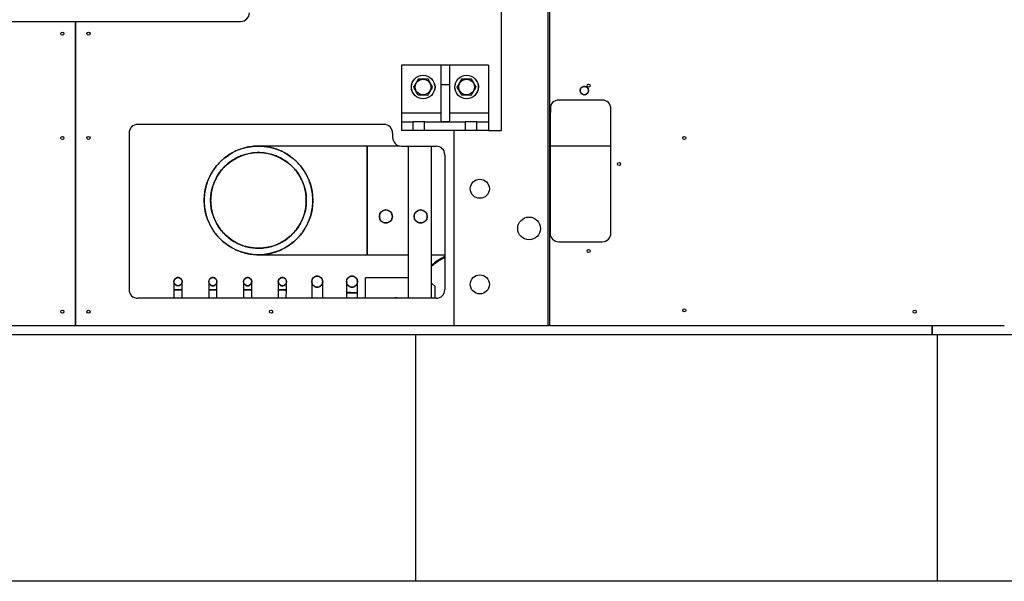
# Model space of a CAD drawing. Header units: millimetres. Extents: x 5 to 589, y 5 to 415.
# Tile 4 of 96: x 85 to 122, y 71 to 93. Entities that reach past the tile are written whole.
import ezdxf

# ---------------------------------------------------------------- set-up
doc = ezdxf.new("R2010")
doc.units = ezdxf.units.MM
doc.layers.add('TRAIT-FINS', color=9, linetype='Continuous')
doc.layers.add('TRAIT-FORT', color=4, linetype='Continuous', lineweight=25)

msp = doc.modelspace()

# ---------------------------------------------------------------- hatches: boundary and pattern name
at = {"layer": 'TRAIT-FINS'}
h = msp.add_hatch(dxfattribs=at)
h.set_pattern_fill('ANSI31', color=9, style=0)
h.paths.add_polyline_path([(101.15141, 88.71649), (101.15141, 90.14982), (100.81807, 90.14982), (100.81807, 88.71649)], flags=0)
h = msp.add_hatch(dxfattribs=at)
h.set_pattern_fill('ANSI31', color=9, style=0)
h.paths.add_polyline_path([(99.76807, 88.71649), (99.31807, 88.71649), (99.31807, 88.38316), (99.76807, 88.38316)], flags=0)
h = msp.add_hatch(dxfattribs=at)
h.set_pattern_fill('ANSI31', color=9, style=0)
h.paths.add_polyline_path([(101.76807, 88.38316), (101.76807, 88.71649), (100.20141, 88.71649), (100.20141, 88.38316)], flags=0)
h = msp.add_hatch(dxfattribs=at)
h.set_pattern_fill('ANSI31', color=9, style=0)
h.paths.add_polyline_path([(102.65141, 88.38316), (102.65141, 88.71649), (102.20141, 88.71649), (102.20141, 88.38316)], flags=0)
h = msp.add_hatch(dxfattribs=at)
h.set_pattern_fill('ANSI31', color=9, angle=3e-322, style=0)
edge = h.paths.add_edge_path(flags=0)
edge.add_arc((102.31807, 86.14983), 0.36667, 0, 360)
h = msp.add_hatch(dxfattribs=at)
h.set_pattern_fill('ANSI31', color=9, angle=3e-322, style=0)
edge = h.paths.add_edge_path(flags=0)
edge.add_arc((102.31807, 86.14983), 0.36667, 0, 360)
h = msp.add_hatch(dxfattribs=at)
h.set_pattern_fill('ANSI31', color=9, angle=3e-322, style=0)
edge = h.paths.add_edge_path(flags=0)
edge.add_arc((104.20474, 84.62649), 0.43667, 0, 360)
h = msp.add_hatch(dxfattribs=at)
h.set_pattern_fill('ANSI31', color=9, angle=3e-322, style=0)
edge = h.paths.add_edge_path(flags=0)
edge.add_arc((104.20474, 84.62649), 0.43667, 0, 360)
h = msp.add_hatch(dxfattribs=at)
h.set_pattern_fill('ANSI31', color=9, angle=3e-322, style=0)
edge = h.paths.add_edge_path(flags=0)
edge.add_arc((102.31807, 82.48316), 0.36667, 0, 360)
h = msp.add_hatch(dxfattribs=at)
h.set_pattern_fill('ANSI31', color=9, angle=3e-322, style=0)
edge = h.paths.add_edge_path(flags=0)
edge.add_arc((102.31807, 82.48316), 0.36667, 0, 360)

# ---------------------------------------------------------------- linework, layer by layer
at = {"layer": 'TRAIT-FORT', "color": 4, "linetype": 'Continuous', "lineweight": 25}
for p, q in [((104.93807, 80.89982), (104.93807, 117.56649)), ((105.00474, 80.89982), (105.00474, 117.56649)), ((103.15141, 88.38316), (103.15141, 107.21649)), ((81.48484, 92.56649), (86.81817, 92.56649)), ((86.81817, 92.56649), (86.81817, 92.56649)), ((86.81817, 92.56649), (93.15151, 92.56649)), ((86.81817, 80.89982), (86.81817, 92.56649)), ((86.81817, 92.56649), (86.81817, 80.89982)), ((100.81807, 90.88316), (99.31807, 90.88316)), ((99.31807, 90.88316), (99.31807, 89.04982)), ((101.15141, 90.88316), (100.81807, 90.88316)), ((100.81807, 90.88316), (100.81807, 90.14982)), ((102.65141, 90.88316), (101.15141, 90.88316)), ((101.15141, 90.88316), (101.15141, 90.14982)), ((102.65141, 90.88316), (102.65141, 89.04982)), ((100.81807, 90.14982), (101.15141, 90.14982)), ((100.81807, 90.14982), (100.81807, 88.71649)), ((101.15141, 90.14982), (101.15141, 88.71649)), ((107.00984, 89.54982), (105.34317, 89.54982)), ((105.00984, 89.21649), (105.00984, 84.44982)), ((105.04261, 89.08171), (105.04261, 89.36061)), ((107.34317, 84.44982), (107.34317, 89.21649)), ((99.31807, 89.04982), (99.31807, 88.71649)), ((100.81807, 89.04982), (99.31807, 89.04982)), ((99.31807, 88.71649), (99.31807, 88.38316)), ((99.31807, 88.71649), (99.76807, 88.71649)), ((99.76807, 88.38316), (99.76807, 88.71649)), ((100.20141, 88.71649), (99.76807, 88.71649)), ((100.20141, 88.38316), (100.20141, 88.71649)), ((100.20141, 88.71649), (101.76807, 88.71649)), ((101.15141, 88.71649), (100.81807, 88.71649)), ((102.65141, 89.04982), (101.15141, 89.04982)), ((101.76807, 88.38316), (101.76807, 88.71649)), ((102.20141, 88.71649), (101.76807, 88.71649)), ((102.20141, 88.38316), (102.20141, 88.71649)), ((102.20141, 88.71649), (102.65141, 88.71649)), ((102.65141, 89.04982), (102.65141, 88.71649)), ((102.65141, 88.71649), (102.65141, 88.38316)), ((98.64317, 88.61649), (89.20984, 88.61649)), ((99.76807, 88.38316), (99.31807, 88.38316)), ((100.20141, 88.38316), (99.76807, 88.38316)), ((101.76807, 88.38316), (100.20141, 88.38316)), ((101.33807, 80.89982), (101.33807, 88.38316)), ((102.20141, 88.38316), (101.76807, 88.38316)), ((102.65141, 88.38316), (102.20141, 88.38316)), ((102.65141, 88.38316), (103.15141, 88.38316)), ((88.87651, 88.28316), (88.87651, 82.28316)), ((98.97651, 88.28316), (98.97651, 88.11649)), ((98.00141, 87.78682), (93.83474, 87.78682)), ((99.26054, 87.78682), (98.00141, 87.78682)), ((98.00141, 87.78682), (98.00141, 85.70349)), ((99.30984, 87.78316), (100.64317, 87.78316)), ((99.57266, 87.78316), (99.57266, 81.94982)), ((100.46933, 81.94982), (100.46933, 87.78316)), ((107.34317, 87.78682), (105.00984, 87.78682)), ((100.97651, 87.44982), (100.97651, 82.28316)), ((98.00141, 85.70349), (98.00141, 83.62016)), ((105.34317, 84.11649), (107.00984, 84.11649)), ((93.83474, 83.62016), (98.00141, 83.62016)), ((98.00141, 83.62016), (99.57266, 83.62016)), ((100.46933, 83.62016), (100.97651, 83.62016)), ((97.41807, 82.79849), (97.38198, 82.79161)), ((97.62974, 82.58682), (97.61704, 82.65339)), ((97.93471, 81.94982), (97.93471, 82.73312)), ((99.57266, 82.73312), (97.93471, 82.73312)), ((90.59274, 82.58954), (90.59274, 82.27221)), ((90.59274, 82.27221), (90.59274, 81.94982)), ((90.91007, 82.27221), (90.59274, 82.27221)), ((90.59274, 82.27221), (90.7514, 82.27221)), ((90.7514, 82.27221), (90.91007, 82.27221)), ((90.91007, 82.27221), (90.91007, 82.58954)), ((90.91007, 81.94982), (90.91007, 82.27221)), ((91.92607, 82.58682), (91.92607, 82.26949)), ((91.92607, 82.26949), (91.92607, 81.94982)), ((92.08474, 82.26949), (91.92607, 82.26949)), ((92.2434, 82.26949), (92.08474, 82.26949)), ((92.2434, 82.26949), (92.2434, 82.58682)), ((92.2434, 81.94982), (92.2434, 82.26949)), ((93.2594, 82.27027), (93.25626, 81.94982)), ((93.2594, 82.58682), (93.2594, 82.26949)), ((93.2594, 82.26949), (93.41807, 82.26949)), ((93.57673, 82.26793), (93.25941, 82.27105)), ((93.41807, 82.26949), (93.57674, 82.26949)), ((93.5736, 81.94982), (93.57673, 82.26793)), ((93.57674, 82.26949), (93.57674, 82.58682)), ((94.58482, 82.27054), (94.5829, 81.94982)), ((94.90214, 82.26864), (94.58482, 82.27054)), ((94.59259, 82.58279), (94.58486, 82.27355)), ((94.58486, 82.27355), (94.9021, 82.26563)), ((94.90024, 81.94982), (94.90213, 82.26713)), ((94.9021, 82.26563), (94.91002, 82.58286)), ((97.20773, 82.59379), (97.2064, 82.58682)), ((97.2064, 82.58682), (97.21458, 82.54397)), ((97.42852, 82.37715), (97.47875, 82.38673)), ((100.60137, 82.39979), (100.46933, 82.53183)), ((100.60137, 81.94982), (100.60137, 82.39979)), ((100.64317, 81.94982), (89.20984, 81.94982)), ((97.2064, 82.16349), (97.2064, 81.94982)), ((97.2064, 82.16349), (97.41807, 82.16349)), ((97.41807, 82.16349), (97.62974, 82.16349)), ((97.62974, 81.94982), (97.62974, 82.16349)), ((80.05141, 80.89982), (86.81817, 80.89982)), ((86.81817, 80.89982), (86.81817, 80.89982)), ((86.81817, 80.89982), (101.33807, 80.89982)), ((101.33807, 80.89982), (104.93807, 80.89982)), ((105.00474, 80.89982), (104.93807, 80.89982)), ((105.00474, 80.89982), (122.41807, 80.89982)), ((119.65107, 80.89982), (119.65107, 80.56649)), ((119.65141, 80.84986), (119.65107, 80.84986)), ((119.65141, 80.56649), (119.65141, 80.89982)), ((79.85194, 80.56649), (99.85194, 80.56649)), ((99.85194, 80.56649), (99.85194, 71.09603)), ((99.85194, 80.56649), (119.85194, 80.56649)), ((119.85194, 71.09603), (119.85194, 80.56649)), ((119.85194, 80.56649), (139.85194, 80.56649)), ((99.85194, 71.09603), (79.85194, 71.09603)), ((119.85194, 71.09603), (99.85194, 71.09603)), ((139.85194, 71.09603), (119.85194, 71.09603))]:
    msp.add_line(p, q, dxfattribs=at)
at = {"layer": 'TRAIT-FORT', "color": 4, "linetype": 'Continuous', "lineweight": 25, "flags": 128}
for points in [[(105.00984, 89.08353), (105.01921, 89.08325), (105.03674, 89.08249), (105.04261, 89.08171), (105.03674, 89.08093), (105.01921, 89.08016), (105.00984, 89.07988)], [(97.2064, 82.58099), (97.2064, 82.58039), (97.2064, 82.56129), (97.2064, 82.53011), (97.2064, 82.48778), (97.2064, 82.4356), (97.2064, 82.37516), (97.2064, 82.30828), (97.2064, 82.237), (97.2064, 82.16349)], [(97.62974, 82.16349), (97.62974, 82.237), (97.62974, 82.30828), (97.62974, 82.37516), (97.62974, 82.4356), (97.62974, 82.48778), (97.62974, 82.53011), (97.62974, 82.56129), (97.62974, 82.58039), (97.62974, 82.58682)]]:
    msp.add_lwpolyline(points, dxfattribs=at)
at = {"layer": 'TRAIT-FORT', "color": 4, "linetype": 'Continuous', "lineweight": 25}
for centre, radius in [((86.31817, 92.09982), 0.06), ((87.31817, 92.09982), 0.06), ((100.14317, 90.04982), 0.45), ((100.14317, 90.04982), 0.30083), ((101.80984, 90.04982), 0.45), ((101.80984, 90.04982), 0.30083), ((106.32121, 89.91504), 0.15867), ((106.48484, 90.09982), 0.06), ((86.31817, 88.09982), 0.06), ((87.31817, 88.09982), 0.06), ((110.1515, 88.09982), 0.06), ((93.83474, 85.70349), 2.08333), ((93.83474, 85.70349), 1.83333), ((107.6515, 87.09982), 0.06), ((102.31807, 86.14983), 0.36667), ((98.71672, 85.08682), 0.25), ((100.05005, 85.08682), 0.25), ((104.20474, 84.62649), 0.43667), ((106.48484, 83.76649), 0.06), ((90.7514, 82.58954), 0.15867), ((92.08474, 82.58682), 0.15867), ((93.41807, 82.58682), 0.15867), ((94.7514, 82.58682), 0.15867), ((96.08474, 82.58546), 0.21167), ((97.41807, 82.58682), 0.21167), ((102.31807, 82.48316), 0.36667), ((110.1515, 81.48468), 0.06), ((86.31817, 81.43316), 0.06), ((87.31817, 81.43316), 0.06), ((94.31817, 81.43316), 0.06), ((118.98484, 81.43316), 0.06)]:
    msp.add_circle(centre, radius, dxfattribs=at)
for centre, radius, start, end in [((93.15141, 92.89982), 0.33333, 270, 0), ((93.15151, 92.89982), 0.33333, 270, 0), ((100.36807, 90.04982), 0.25, 321.282624, 36.720294), ((102.03474, 90.04982), 0.25, 321.282624, 36.720294), ((99.93474, 90.04982), 0.25, 155.668607, 206.01021), ((101.60141, 90.04982), 0.25, 155.668607, 206.01021), ((105.34317, 89.21649), 0.33333, 90, 180), ((107.00984, 89.21649), 0.33333, 0, 90), ((89.20984, 88.28316), 0.33333, 90, 180), ((98.64317, 88.28316), 0.33333, 0, 90), ((99.30984, 88.11649), 0.33333, 180, 270), ((100.64317, 87.44982), 0.33333, 0, 90), ((105.34317, 84.44982), 0.33333, 180, 270), ((107.00984, 84.44982), 0.33333, 270, 0), ((101.81804, 81.73312), 2, 114.883007, 132.403999), ((101.81804, 81.73312), 1.96667, 115.334262, 133.297268), ((89.20984, 82.28316), 0.33333, 180, 270), ((100.64317, 82.28316), 0.33333, 270, 0), ((99.10137, 81.73312), 0.23333, 68.235275, 111.764725)]:
    msp.add_arc(centre, radius, start, end, dxfattribs=at)
for points, knots in [([(99.96247, 90.36771), (99.94642, 90.34033), (99.91396, 90.28498), (99.86588, 90.20297), (99.81992, 90.12458), (99.79174, 90.07652), (99.77752, 90.05227)], [0, 0, 0, 0, 0.26460585, 0.53494964, 0.7653441, 1, 1, 1, 1]), ([(99.96247, 90.36771), (99.9942, 90.36749), (100.05836, 90.36707), (100.15342, 90.36643), (100.2443, 90.36582), (100.30001, 90.36545), (100.32812, 90.36526)], [0, 0, 0, 0, 0.26460585, 0.53494964, 0.7653441, 1, 1, 1, 1]), ([(100.50882, 90.04738), (100.48579, 90.0879), (100.44771, 90.15487), (100.39251, 90.25198), (100.35545, 90.31718), (100.33416, 90.35463), (100.32812, 90.36526)], [0, 0, 0, 0, 0.3862435, 0.63843083, 0.89743273, 1, 1, 1, 1]), ([(101.62913, 90.36771), (101.61308, 90.34033), (101.58063, 90.28498), (101.53255, 90.20297), (101.48659, 90.12458), (101.45841, 90.07652), (101.44419, 90.05227)], [0, 0, 0, 0, 0.26460585, 0.53494964, 0.7653441, 1, 1, 1, 1]), ([(101.62913, 90.36771), (101.66087, 90.36749), (101.72503, 90.36707), (101.82009, 90.36643), (101.91096, 90.36582), (101.96667, 90.36545), (101.99478, 90.36526)], [0, 0, 0, 0, 0.26460585, 0.53494964, 0.7653441, 1, 1, 1, 1]), ([(102.17549, 90.04738), (102.15245, 90.0879), (102.11438, 90.15487), (102.05917, 90.25198), (102.02212, 90.31718), (102.00082, 90.35463), (101.99478, 90.36526)], [0, 0, 0, 0, 0.3862435, 0.63843083, 0.89743273, 1, 1, 1, 1]), ([(99.95823, 89.73439), (99.9352, 89.77491), (99.89712, 89.84188), (99.84192, 89.939), (99.80486, 90.00419), (99.78357, 90.04165), (99.77752, 90.05227)], [0, 0, 0, 0, 0.3862435, 0.63843083, 0.89743273, 1, 1, 1, 1]), ([(100.32388, 89.73194), (100.33993, 89.75932), (100.37238, 89.81467), (100.42046, 89.89667), (100.46642, 89.97507), (100.4946, 90.02313), (100.50882, 90.04738)], [0, 0, 0, 0, 0.26460585, 0.53494964, 0.7653441, 1, 1, 1, 1]), ([(101.6249, 89.73439), (101.60186, 89.77491), (101.56379, 89.84188), (101.50858, 89.939), (101.47153, 90.00419), (101.45023, 90.04165), (101.44419, 90.05227)], [0, 0, 0, 0, 0.3862435, 0.63843083, 0.89743273, 1, 1, 1, 1]), ([(101.99054, 89.73194), (102.00659, 89.75932), (102.03905, 89.81467), (102.08713, 89.89667), (102.13309, 89.97507), (102.16127, 90.02313), (102.17549, 90.04738)], [0, 0, 0, 0, 0.26460585, 0.53494964, 0.7653441, 1, 1, 1, 1]), ([(106.47987, 89.91504), (106.47775, 89.935), (106.47449, 89.9657), (106.45471, 90.00265), (106.43423, 90.02803), (106.40881, 90.04864), (106.37187, 90.06781), (106.32121, 90.07754), (106.27054, 90.06781), (106.2336, 90.04864), (106.20818, 90.02803), (106.18771, 90.00265), (106.16792, 89.9657), (106.16466, 89.935), (106.16254, 89.91504)], [0, 0, 0, 0, 0.11972842, 0.18418033, 0.25, 0.31581967, 0.38027158, 0.5, 0.61972842, 0.68418033, 0.75, 0.81581967, 0.88027158, 1, 1, 1, 1]), ([(106.16254, 89.91504), (106.16466, 89.89508), (106.16792, 89.86438), (106.18771, 89.82743), (106.20818, 89.80204), (106.2336, 89.78143), (106.27054, 89.76227), (106.32121, 89.75254), (106.37187, 89.76227), (106.40881, 89.78143), (106.43423, 89.80204), (106.45471, 89.82743), (106.47449, 89.86438), (106.47775, 89.89508), (106.47987, 89.91504)], [0, 0, 0, 0, 0.119728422, 0.18418033, 0.25, 0.31581967, 0.380271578, 0.5, 0.619728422, 0.68418033, 0.75, 0.81581967, 0.880271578, 1, 1, 1, 1]), ([(100.32388, 89.73194), (100.29214, 89.73215), (100.22798, 89.73258), (100.13292, 89.73322), (100.04205, 89.73383), (99.98634, 89.7342), (99.95823, 89.73439)], [0, 0, 0, 0, 0.26460585, 0.53494964, 0.7653441, 1, 1, 1, 1]), ([(101.99054, 89.73194), (101.95881, 89.73215), (101.89465, 89.73258), (101.79959, 89.73322), (101.70871, 89.73383), (101.65301, 89.7342), (101.6249, 89.73439)], [0, 0, 0, 0, 0.26460585, 0.53494964, 0.7653441, 1, 1, 1, 1]), ([(105.00984, 89.08342), (105.01698, 89.08325), (105.03912, 89.08269), (105.0412, 89.0821), (105.04261, 89.08171)], [0, 0, 0, 0, 0.32227948, 1, 1, 1, 1]), ([(105.04261, 89.08171), (105.0412, 89.08131), (105.03912, 89.08072), (105.01698, 89.08017), (105.00984, 89.07999)], [0, 0, 0, 0, 0.67772052, 1, 1, 1, 1]), ([(95.91808, 85.70349), (95.91509, 85.78818), (95.90902, 85.96018), (95.859, 86.218), (95.78348, 86.4533), (95.68796, 86.66296), (95.58113, 86.84613), (95.45478, 87.01924), (95.31051, 87.17926), (95.15049, 87.32352), (94.97739, 87.44987), (94.79421, 87.55673), (94.58456, 87.65214), (94.34926, 87.72815), (94.09144, 87.77634), (93.83475, 87.79198), (93.57806, 87.77634), (93.32023, 87.72815), (93.08493, 87.65214), (92.87528, 87.55673), (92.6921, 87.44987), (92.51899, 87.32352), (92.35897, 87.17926), (92.21471, 87.01924), (92.08836, 86.84613), (91.98152, 86.66296), (91.88601, 86.45331), (91.81049, 86.21801), (91.76046, 85.96018), (91.7544, 85.78818), (91.75141, 85.70349)], [0, 0, 0, 0, 0.03881443, 0.0788325, 0.1199761, 0.15188795, 0.18430368, 0.21706425, 0.25, 0.28293574, 0.31569631, 0.34811204, 0.38002389, 0.42116501, 0.46118371, 0.5, 0.53881382, 0.5788325, 0.6199761, 0.65188795, 0.68430368, 0.71706425, 0.75, 0.78293574, 0.81569631, 0.84811204, 0.88002389, 0.92116501, 0.9611843, 1, 1, 1, 1]), ([(98.00141, 83.62016), (98.00141, 83.62314), (98.00141, 83.62921), (98.00141, 83.67923), (98.00141, 83.75476), (98.00141, 83.85027), (98.00141, 83.95711), (98.00141, 84.08346), (98.00141, 84.22772), (98.00141, 84.38774), (98.00141, 84.56085), (98.00141, 84.74402), (98.00141, 84.95367), (98.00141, 85.18897), (98.00141, 85.44679), (98.00141, 85.70348), (98.00141, 85.96017), (98.00141, 86.218), (98.00141, 86.4533), (98.00141, 86.66296), (98.00141, 86.84613), (98.00141, 87.01924), (98.00141, 87.17926), (98.00141, 87.32352), (98.00141, 87.44987), (98.00141, 87.55671), (98.00141, 87.65222), (98.00141, 87.72774), (98.00141, 87.77777), (98.00141, 87.78384), (98.00141, 87.78682)], [0, 0, 0, 0, 0.03881443, 0.0788325, 0.1199761, 0.15188795, 0.18430368, 0.21706425, 0.25, 0.28293574, 0.31569631, 0.34811204, 0.38002389, 0.42116501, 0.46118371, 0.5, 0.53881382, 0.5788325, 0.6199761, 0.65188795, 0.68430368, 0.71706425, 0.75, 0.78293574, 0.81569631, 0.84811204, 0.88002389, 0.92116501, 0.9611843, 1, 1, 1, 1]), ([(98.00141, 83.62016), (98.00141, 83.62314), (98.00141, 83.62921), (98.00141, 83.67923), (98.00141, 83.75476), (98.00141, 83.85027), (98.00141, 83.95711), (98.00141, 84.08346), (98.00141, 84.22772), (98.00141, 84.38774), (98.00141, 84.56085), (98.00141, 84.74402), (98.00141, 84.95367), (98.00141, 85.18897), (98.00141, 85.44679), (98.00141, 85.70348), (98.00141, 85.96017), (98.00141, 86.218), (98.00141, 86.4533), (98.00141, 86.66296), (98.00141, 86.84613), (98.00141, 87.01924), (98.00141, 87.17926), (98.00141, 87.32352), (98.00141, 87.44987), (98.00141, 87.55671), (98.00141, 87.65222), (98.00141, 87.72774), (98.00141, 87.77777), (98.00141, 87.78384), (98.00141, 87.78682)], [0, 0, 0, 0, 0.03881443, 0.0788325, 0.1199761, 0.15188795, 0.18430368, 0.21706425, 0.25, 0.28293574, 0.31569631, 0.34811204, 0.38002389, 0.42116501, 0.46118371, 0.5, 0.53881382, 0.5788325, 0.6199761, 0.65188795, 0.68430368, 0.71706425, 0.75, 0.78293574, 0.81569631, 0.84811204, 0.88002389, 0.92116501, 0.9611843, 1, 1, 1, 1]), ([(95.66808, 85.70349), (95.66545, 85.77801), (95.66011, 85.92937), (95.61609, 86.15626), (95.54947, 86.36378), (95.46539, 86.54827), (95.37117, 86.70953), (95.26031, 86.86151), (95.1334, 87.00213), (94.99277, 87.12905), (94.8408, 87.23991), (94.67953, 87.33415), (94.49504, 87.41814), (94.28752, 87.48519), (94.06064, 87.5276), (93.83475, 87.54137), (93.60886, 87.5276), (93.38197, 87.4852), (93.17446, 87.41814), (92.98996, 87.33416), (92.8287, 87.23992), (92.67672, 87.12906), (92.5361, 87.00214), (92.40918, 86.86152), (92.29832, 86.70954), (92.2041, 86.54828), (92.12003, 86.36379), (92.0534, 86.15627), (92.00938, 85.92938), (92.00404, 85.77802), (92.00141, 85.70349)], [0, 0, 0, 0, 0.03881421, 0.07883205, 0.11997567, 0.15213796, 0.18430345, 0.21715008, 0.24999999, 0.28284661, 0.31569654, 0.3478588, 0.38002432, 0.42116511, 0.46118367, 0.49999999, 0.53881351, 0.57883205, 0.61997567, 0.65213796, 0.68430345, 0.71715008, 0.74999999, 0.78284661, 0.81569654, 0.8478588, 0.88002432, 0.92116511, 0.96118435, 1, 1, 1, 1]), ([(91.75141, 85.70349), (91.7544, 85.6188), (91.76046, 85.4468), (91.81049, 85.18898), (91.88601, 84.95368), (91.98152, 84.74402), (92.08836, 84.56085), (92.21471, 84.38774), (92.35897, 84.22772), (92.51899, 84.08346), (92.6921, 83.95711), (92.87528, 83.85025), (93.08493, 83.75484), (93.32022, 83.67883), (93.57805, 83.63064), (93.83474, 83.615), (94.09143, 83.63064), (94.34925, 83.67883), (94.58456, 83.75484), (94.79421, 83.85025), (94.97739, 83.95711), (95.15049, 84.08346), (95.31051, 84.22772), (95.45478, 84.38774), (95.58113, 84.56085), (95.68796, 84.74402), (95.78347, 84.95367), (95.859, 85.18897), (95.90903, 85.4468), (95.91509, 85.6188), (95.91808, 85.70349)], [0, 0, 0, 0, 0.03881441, 0.0788325, 0.1199761, 0.15188795, 0.18430368, 0.21706425, 0.25, 0.28293574, 0.31569631, 0.34811204, 0.38002389, 0.42116501, 0.46118371, 0.5, 0.53881382, 0.5788325, 0.6199761, 0.65188795, 0.68430368, 0.71706425, 0.75, 0.78293574, 0.81569631, 0.84811204, 0.88002389, 0.92116501, 0.96118433, 1, 1, 1, 1]), ([(92.00141, 85.70349), (92.00404, 85.62897), (92.00938, 85.47761), (92.05339, 85.25072), (92.12002, 85.0432), (92.20409, 84.85871), (92.29831, 84.69745), (92.40918, 84.54547), (92.53609, 84.40485), (92.67672, 84.27793), (92.82869, 84.16707), (92.98996, 84.07283), (93.17445, 83.98884), (93.38196, 83.92179), (93.60885, 83.87938), (93.83474, 83.86561), (94.06062, 83.87938), (94.28751, 83.92178), (94.49503, 83.98884), (94.67952, 84.07282), (94.84079, 84.16706), (94.99277, 84.27792), (95.13339, 84.40484), (95.2603, 84.54546), (95.37117, 84.69744), (95.46539, 84.8587), (95.54946, 85.04319), (95.61609, 85.25071), (95.66011, 85.4776), (95.66545, 85.62896), (95.66808, 85.70349)], [0, 0, 0, 0, 0.03881419, 0.07883205, 0.11997567, 0.15213796, 0.18430345, 0.21715008, 0.24999999, 0.28284661, 0.31569654, 0.3478588, 0.38002432, 0.42116511, 0.46118367, 0.49999999, 0.53881351, 0.57883205, 0.61997567, 0.65213796, 0.68430345, 0.71715008, 0.74999999, 0.78284661, 0.81569654, 0.8478588, 0.88002432, 0.92116511, 0.96118438, 1, 1, 1, 1]), ([(98.96672, 85.08682), (98.96338, 85.11827), (98.95824, 85.16665), (98.92707, 85.22487), (98.8948, 85.26486), (98.85475, 85.29734), (98.79655, 85.32754), (98.71672, 85.34286), (98.63689, 85.32754), (98.57868, 85.29734), (98.53863, 85.26486), (98.50637, 85.22487), (98.47519, 85.16665), (98.47006, 85.11827), (98.46672, 85.08682)], [0, 0, 0, 0, 0.11972842, 0.18418033, 0.25, 0.31581967, 0.38027158, 0.5, 0.61972842, 0.68418033, 0.75, 0.81581967, 0.88027158, 1, 1, 1, 1]), ([(100.30005, 85.08682), (100.29671, 85.11827), (100.29158, 85.16665), (100.2604, 85.22487), (100.22814, 85.26486), (100.18808, 85.29734), (100.12988, 85.32754), (100.05005, 85.34286), (99.97022, 85.32754), (99.91202, 85.29734), (99.87197, 85.26486), (99.8397, 85.22487), (99.80853, 85.16665), (99.80339, 85.11827), (99.80005, 85.08682)], [0, 0, 0, 0, 0.11972842, 0.18418033, 0.25, 0.31581967, 0.38027158, 0.5, 0.61972842, 0.68418033, 0.75, 0.81581967, 0.88027158, 1, 1, 1, 1]), ([(98.46672, 85.08682), (98.47006, 85.05538), (98.47519, 85.007), (98.50637, 84.94878), (98.53863, 84.90878), (98.57868, 84.87631), (98.63689, 84.84611), (98.71672, 84.83078), (98.79655, 84.84611), (98.85475, 84.87631), (98.8948, 84.90878), (98.92707, 84.94878), (98.95824, 85.007), (98.96338, 85.05538), (98.96672, 85.08682)], [0, 0, 0, 0, 0.11972842, 0.18418033, 0.25, 0.31581967, 0.38027158, 0.5, 0.61972842, 0.68418033, 0.75, 0.81581967, 0.88027158, 1, 1, 1, 1]), ([(99.80005, 85.08682), (99.80339, 85.05538), (99.80853, 85.007), (99.8397, 84.94878), (99.87197, 84.90878), (99.91202, 84.87631), (99.97022, 84.84611), (100.05005, 84.83078), (100.12988, 84.84611), (100.18808, 84.87631), (100.22814, 84.90878), (100.2604, 84.94878), (100.29158, 85.007), (100.29671, 85.05538), (100.30005, 85.08682)], [0, 0, 0, 0, 0.11972842, 0.18418033, 0.25, 0.31581967, 0.38027158, 0.5, 0.61972842, 0.68418033, 0.75, 0.81581967, 0.88027158, 1, 1, 1, 1]), ([(90.91007, 82.58954), (90.90795, 82.6095), (90.90469, 82.6402), (90.8849, 82.67715), (90.86443, 82.70254), (90.83901, 82.72315), (90.80207, 82.74231), (90.7514, 82.75204), (90.70074, 82.74231), (90.6638, 82.72315), (90.63838, 82.70254), (90.6179, 82.67715), (90.59812, 82.6402), (90.59486, 82.6095), (90.59274, 82.58954)], [0, 0, 0, 0, 0.11972842, 0.18418033, 0.25, 0.31581967, 0.38027158, 0.5, 0.61972842, 0.68418033, 0.75, 0.81581967, 0.88027158, 1, 1, 1, 1]), ([(92.2434, 82.58682), (92.24128, 82.60678), (92.23802, 82.63748), (92.21824, 82.67443), (92.19776, 82.69982), (92.17234, 82.72043), (92.1354, 82.73959), (92.08474, 82.74932), (92.03407, 82.73959), (91.99713, 82.72043), (91.97171, 82.69982), (91.95123, 82.67443), (91.93145, 82.63748), (91.92819, 82.60678), (91.92607, 82.58682)], [0, 0, 0, 0, 0.11972842, 0.18418033, 0.25, 0.31581967, 0.38027158, 0.5, 0.61972842, 0.68418033, 0.75, 0.81581967, 0.88027158, 1, 1, 1, 1]), ([(93.57674, 82.58682), (93.57462, 82.60678), (93.57136, 82.63748), (93.55157, 82.67443), (93.53109, 82.69982), (93.50567, 82.72043), (93.46873, 82.73959), (93.41807, 82.74932), (93.36741, 82.73959), (93.33047, 82.72043), (93.30505, 82.69982), (93.28457, 82.67443), (93.26478, 82.63748), (93.26152, 82.60678), (93.2594, 82.58682)], [0, 0, 0, 0, 0.11972842, 0.18418033, 0.25, 0.31581967, 0.38027158, 0.5, 0.61972842, 0.68418033, 0.75, 0.81581967, 0.88027158, 1, 1, 1, 1]), ([(94.91007, 82.58682), (94.90795, 82.60678), (94.90469, 82.63748), (94.8849, 82.67443), (94.86443, 82.69982), (94.83901, 82.72043), (94.80207, 82.73959), (94.7514, 82.74932), (94.70074, 82.73959), (94.6638, 82.72043), (94.63838, 82.69982), (94.6179, 82.67443), (94.59812, 82.63748), (94.59486, 82.60678), (94.59274, 82.58682)], [0, 0, 0, 0, 0.11972842, 0.18418033, 0.25, 0.31581967, 0.38027158, 0.5, 0.61972842, 0.68418033, 0.75, 0.81581967, 0.88027158, 1, 1, 1, 1]), ([(96.2964, 82.58546), (96.29358, 82.61209), (96.28923, 82.65305), (96.26283, 82.70234), (96.23551, 82.7362), (96.2016, 82.7637), (96.15232, 82.78927), (96.08474, 82.80224), (96.01715, 82.78927), (95.96787, 82.7637), (95.93396, 82.7362), (95.90664, 82.70234), (95.88025, 82.65305), (95.8759, 82.61209), (95.87307, 82.58546)], [0, 0, 0, 0, 0.11972842, 0.18418033, 0.25, 0.31581967, 0.38027158, 0.5, 0.61972842, 0.68418033, 0.75, 0.81581967, 0.88027158, 1, 1, 1, 1]), ([(97.62974, 82.58682), (97.62691, 82.61345), (97.62256, 82.65441), (97.59617, 82.7037), (97.56885, 82.73756), (97.53494, 82.76506), (97.48566, 82.79063), (97.41807, 82.8036), (97.35048, 82.79063), (97.3012, 82.76506), (97.26729, 82.73756), (97.23998, 82.7037), (97.21358, 82.65441), (97.20923, 82.61345), (97.2064, 82.58682)], [0, 0, 0, 0, 0.119728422, 0.18418033, 0.25, 0.31581967, 0.380271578, 0.5, 0.619728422, 0.68418033, 0.75, 0.81581967, 0.880271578, 1, 1, 1, 1]), ([(90.59274, 82.58954), (90.59486, 82.56958), (90.59812, 82.53888), (90.6179, 82.50193), (90.63838, 82.47655), (90.6638, 82.45594), (90.70074, 82.43677), (90.7514, 82.42704), (90.80207, 82.43677), (90.83901, 82.45594), (90.86443, 82.47655), (90.8849, 82.50193), (90.90469, 82.53888), (90.90795, 82.56958), (90.91007, 82.58954)], [0, 0, 0, 0, 0.11972842, 0.18418033, 0.25, 0.31581967, 0.38027158, 0.5, 0.61972842, 0.68418033, 0.75, 0.81581967, 0.88027158, 1, 1, 1, 1]), ([(90.59274, 82.27221), (90.59486, 82.27221), (90.59812, 82.27221), (90.6179, 82.27221), (90.63838, 82.27221), (90.6638, 82.27221), (90.70074, 82.27221), (90.7514, 82.27221), (90.80207, 82.27221), (90.83901, 82.27221), (90.86443, 82.27221), (90.8849, 82.27221), (90.90469, 82.27221), (90.90795, 82.27221), (90.91007, 82.27221)], [0, 0, 0, 0, 0.119728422, 0.18418033, 0.25, 0.31581967, 0.380271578, 0.5, 0.619728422, 0.68418033, 0.75, 0.81581967, 0.880271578, 1, 1, 1, 1]), ([(90.59274, 82.27221), (90.59486, 82.27221), (90.59812, 82.27221), (90.6179, 82.27221), (90.63838, 82.27221), (90.6638, 82.27221), (90.70074, 82.27221), (90.7514, 82.27221), (90.80207, 82.27221), (90.83901, 82.27221), (90.86443, 82.27221), (90.8849, 82.27221), (90.90469, 82.27221), (90.90795, 82.27221), (90.91007, 82.27221)], [0, 0, 0, 0, 0.11972842, 0.18418033, 0.25, 0.31581967, 0.38027158, 0.5, 0.61972842, 0.68418033, 0.75, 0.81581967, 0.88027158, 1, 1, 1, 1]), ([(91.92607, 82.58682), (91.92819, 82.56687), (91.93145, 82.53616), (91.95123, 82.49921), (91.97171, 82.47383), (91.99713, 82.45322), (92.03407, 82.43405), (92.08474, 82.42432), (92.1354, 82.43405), (92.17234, 82.45322), (92.19776, 82.47383), (92.21824, 82.49921), (92.23802, 82.53616), (92.24128, 82.56687), (92.2434, 82.58682)], [0, 0, 0, 0, 0.119728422, 0.18418033, 0.25, 0.31581967, 0.380271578, 0.5, 0.619728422, 0.68418033, 0.75, 0.81581967, 0.880271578, 1, 1, 1, 1]), ([(91.92607, 82.26949), (91.92819, 82.26949), (91.93145, 82.26949), (91.95123, 82.26949), (91.97171, 82.26949), (91.99713, 82.26949), (92.03407, 82.26949), (92.08474, 82.26949), (92.1354, 82.26949), (92.17234, 82.26949), (92.19776, 82.26949), (92.21824, 82.26949), (92.23802, 82.26949), (92.24128, 82.26949), (92.2434, 82.26949)], [0, 0, 0, 0, 0.11972842, 0.18418033, 0.25, 0.31581967, 0.38027158, 0.5, 0.61972842, 0.68418033, 0.75, 0.81581967, 0.88027158, 1, 1, 1, 1]), ([(91.92607, 82.26949), (91.92819, 82.26949), (91.93145, 82.26949), (91.95123, 82.26949), (91.97171, 82.26949), (91.99713, 82.26949), (92.03407, 82.26949), (92.08474, 82.26949), (92.1354, 82.26949), (92.17234, 82.26949), (92.19776, 82.26949), (92.21824, 82.26949), (92.23802, 82.26949), (92.24128, 82.26949), (92.2434, 82.26949)], [0, 0, 0, 0, 0.11972842, 0.18418033, 0.25, 0.31581967, 0.38027158, 0.5, 0.61972842, 0.68418033, 0.75, 0.81581967, 0.88027158, 1, 1, 1, 1]), ([(93.2594, 82.58682), (93.26152, 82.56687), (93.26478, 82.53616), (93.28457, 82.49921), (93.30505, 82.47383), (93.33047, 82.45322), (93.36741, 82.43405), (93.41807, 82.42432), (93.46873, 82.43405), (93.50567, 82.45322), (93.53109, 82.47383), (93.55157, 82.49921), (93.57136, 82.53616), (93.57462, 82.56687), (93.57674, 82.58682)], [0, 0, 0, 0, 0.11972842, 0.18418033, 0.25, 0.31581967, 0.38027158, 0.5, 0.61972842, 0.68418033, 0.75, 0.81581967, 0.88027158, 1, 1, 1, 1]), ([(93.25941, 82.27105), (93.26153, 82.27103), (93.26479, 82.271), (93.28457, 82.2708), (93.30505, 82.2706), (93.33047, 82.27035), (93.36741, 82.26999), (93.41807, 82.26949), (93.46873, 82.26899), (93.50567, 82.26863), (93.53109, 82.26838), (93.55156, 82.26818), (93.57135, 82.26798), (93.57461, 82.26795), (93.57673, 82.26793)], [0, 0, 0, 0, 0.119728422, 0.18418033, 0.25, 0.31581967, 0.380271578, 0.5, 0.619728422, 0.68418033, 0.75, 0.81581967, 0.880271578, 1, 1, 1, 1]), ([(93.2687, 82.26949), (93.26922, 82.26949), (93.2714, 82.26949), (93.28507, 82.26949), (93.30491, 82.26949), (93.3305, 82.26949), (93.36739, 82.26949), (93.41808, 82.26949), (93.46873, 82.26949), (93.50567, 82.26949), (93.53109, 82.26949), (93.55157, 82.26949), (93.57136, 82.26949), (93.57462, 82.26949), (93.57674, 82.26949)], [0, 0, 0, 0, 0.02194957, 0.09356067, 0.16669146, 0.23982225, 0.31143335, 0.44446098, 0.5774886, 0.6490997, 0.72223049, 0.79536128, 0.86697238, 1, 1, 1, 1]), ([(94.58482, 82.27054), (94.58693, 82.27052), (94.5902, 82.2705), (94.60998, 82.27039), (94.63046, 82.27026), (94.65588, 82.27011), (94.69282, 82.26989), (94.74348, 82.26959), (94.79414, 82.26929), (94.83108, 82.26907), (94.8565, 82.26891), (94.87698, 82.26879), (94.89676, 82.26867), (94.90002, 82.26865), (94.90214, 82.26864)], [0, 0, 0, 0, 0.119728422, 0.18418033, 0.25, 0.31581967, 0.380271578, 0.5, 0.619728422, 0.68418033, 0.75, 0.81581967, 0.880271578, 1, 1, 1, 1]), ([(94.58491, 82.27355), (94.58753, 82.27348), (94.59155, 82.27338), (94.61225, 82.27287), (94.63335, 82.27234), (94.65926, 82.27169), (94.69666, 82.27076), (94.74754, 82.26949), (94.79791, 82.26823), (94.83439, 82.26732), (94.85914, 82.2667), (94.87918, 82.2662), (94.88762, 82.26599), (94.8917, 82.26589)], [0, 0, 0, 0, 0.1364937, 0.20997066, 0.28500689, 0.36004313, 0.43352009, 0.57001379, 0.70650749, 0.77998445, 0.85502068, 0.93005692, 1, 1, 1, 1]), ([(94.59274, 82.58682), (94.59486, 82.56687), (94.59812, 82.53616), (94.6179, 82.49921), (94.63838, 82.47383), (94.6638, 82.45322), (94.70074, 82.43405), (94.7514, 82.42432), (94.80207, 82.43405), (94.83901, 82.45322), (94.86443, 82.47383), (94.8849, 82.49921), (94.90469, 82.53616), (94.90795, 82.56687), (94.91007, 82.58682)], [0, 0, 0, 0, 0.119728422, 0.18418033, 0.25, 0.31581967, 0.380271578, 0.5, 0.619728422, 0.68418033, 0.75, 0.81581967, 0.880271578, 1, 1, 1, 1]), ([(95.87753, 82.56206), (95.87584, 82.544), (95.87238, 82.50711), (95.87328, 82.45795), (95.87299, 82.40611), (95.87309, 82.33585), (95.87306, 82.25043), (95.87307, 82.15324), (95.87307, 82.05083), (95.87307, 81.98073), (95.87307, 81.94982)], [0, 0, 0, 0, 0.09392819, 0.19185926, 0.30004445, 0.44295515, 0.57183938, 0.71703324, 0.87521928, 1, 1, 1, 1]), ([(95.87307, 82.58546), (95.8759, 82.55884), (95.88025, 82.51788), (95.90664, 82.46859), (95.93396, 82.43472), (95.96787, 82.40723), (96.01715, 82.38166), (96.08474, 82.36869), (96.15232, 82.38166), (96.2016, 82.40723), (96.23551, 82.43472), (96.26283, 82.46859), (96.28923, 82.51788), (96.29358, 82.55884), (96.2964, 82.58546)], [0, 0, 0, 0, 0.11972842, 0.18418033, 0.25, 0.31581967, 0.38027158, 0.5, 0.61972842, 0.68418033, 0.75, 0.81581967, 0.88027158, 1, 1, 1, 1]), ([(96.2964, 81.94982), (96.2964, 81.97522), (96.2964, 82.03409), (96.2964, 82.12104), (96.2964, 82.20522), (96.2964, 82.28054), (96.29641, 82.3468), (96.29638, 82.41167), (96.29641, 82.47), (96.29515, 82.5247), (96.29575, 82.55224), (96.29378, 82.57015), (96.29367, 82.57115)], [0, 0, 0, 0, 0.09807538, 0.22731542, 0.34448941, 0.44723327, 0.55913153, 0.66316064, 0.78341584, 0.8843213, 0.99353552, 1, 1, 1, 1]), ([(97.2064, 82.58682), (97.20923, 82.5602), (97.21358, 82.51924), (97.23998, 82.46995), (97.26729, 82.43608), (97.3012, 82.40859), (97.35048, 82.38302), (97.41807, 82.37004), (97.48566, 82.38302), (97.53494, 82.40859), (97.56885, 82.43608), (97.59617, 82.46995), (97.62256, 82.51924), (97.62691, 82.5602), (97.62974, 82.58682)], [0, 0, 0, 0, 0.11972842, 0.18418033, 0.25, 0.31581967, 0.38027158, 0.5, 0.61972842, 0.68418033, 0.75, 0.81581967, 0.88027158, 1, 1, 1, 1]), ([(97.2064, 82.16349), (97.20923, 82.16349), (97.21358, 82.16349), (97.23997, 82.16349), (97.26729, 82.16349), (97.3012, 82.16349), (97.35048, 82.16349), (97.41807, 82.16349), (97.48566, 82.16349), (97.53494, 82.16349), (97.56885, 82.16349), (97.59616, 82.16349), (97.62256, 82.16349), (97.62691, 82.16349), (97.62974, 82.16349)], [0, 0, 0, 0, 0.11972842, 0.18418033, 0.25, 0.31581967, 0.38027158, 0.5, 0.61972842, 0.68418033, 0.75, 0.81581967, 0.88027158, 1, 1, 1, 1]), ([(97.62948, 82.15314), (97.62666, 82.15327), (97.62231, 82.15349), (97.59595, 82.15478), (97.56867, 82.15611), (97.5348, 82.15777), (97.48558, 82.16018), (97.41807, 82.16349), (97.35056, 82.1668), (97.30134, 82.16921), (97.26747, 82.17086), (97.24019, 82.1722), (97.21382, 82.17349), (97.20948, 82.1737), (97.20666, 82.17384)], [0, 0, 0, 0, 0.119728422, 0.18418033, 0.25, 0.31581967, 0.380271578, 0.5, 0.619728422, 0.68418033, 0.75, 0.81581967, 0.880271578, 1, 1, 1, 1])]:
    msp.add_open_spline(points, degree=3, knots=knots, dxfattribs=at)

doc.saveas('drawing.dxf')
